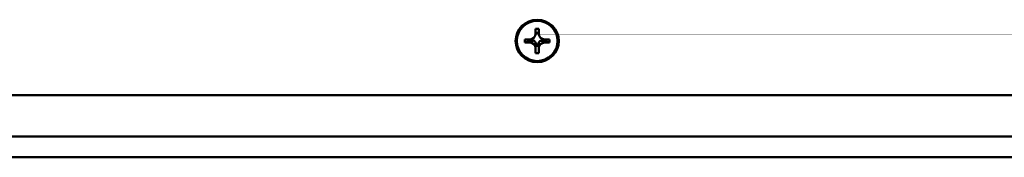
# Model space of a CAD drawing. Header units: inches. Extents: x 1.9 to 64.4, y 1.6 to 69.2.
# Tile 5 of 256: x 46.4 to 51.9, y 3.3 to 4.1. Entities that reach past the tile are written whole.
import ezdxf

# ---------------------------------------------------------------- set-up
doc = ezdxf.new("R2010")
doc.units = ezdxf.units.IN
doc.header["$MEASUREMENT"] = 0
doc.layers.add('Visible (ANSI)', color=7, linetype='Continuous', lineweight=50)

msp = doc.modelspace()

# ---------------------------------------------------------------- linework, layer by layer
at = {"layer": 'Visible (ANSI)'}
for p, q in [((49.271, 3.9909), (49.271, 4.0179)), ((49.271, 4.0179), (49.289, 4.0179)), ((49.289, 4.0179), (49.289, 3.9909)), ((49.2115, 3.9419), (49.2115, 3.9595)), ((49.2115, 3.9595), (49.239, 3.9595)), ((49.2431, 3.9598), (49.2431, 3.9547)), ((49.2447, 3.96), (49.2447, 3.9594)), ((49.2675, 3.9767), (49.271, 3.9834)), ((49.2731, 3.9876), (49.271, 3.9876)), ((49.2851, 3.9959), (49.2749, 3.9959)), ((49.289, 3.9876), (49.2868, 3.9876)), ((49.2924, 3.9767), (49.289, 3.9834)), ((49.3153, 3.9594), (49.3153, 3.96)), ((49.3168, 3.9547), (49.3168, 3.9598)), ((49.321, 3.9595), (49.3485, 3.9595)), ((49.3485, 3.9595), (49.3485, 3.9419)), ((49.2549, 3.9542), (49.2115, 3.9419)), ((49.239, 3.9419), (49.2115, 3.9419)), ((49.2549, 3.9563), (49.2549, 3.9542)), ((49.2549, 3.9542), (49.2589, 3.9542)), ((49.271, 3.9384), (49.2731, 3.9384)), ((49.271, 3.8834), (49.271, 3.9104)), ((49.2749, 3.9235), (49.2851, 3.9235)), ((49.2762, 3.9284), (49.2837, 3.9284)), ((49.2868, 3.9384), (49.289, 3.9384)), ((49.289, 3.9104), (49.289, 3.8834)), ((49.3011, 3.9542), (49.305, 3.9542)), ((49.305, 3.9542), (49.305, 3.9563)), ((49.3485, 3.9419), (49.305, 3.9542)), ((49.3485, 3.9419), (49.321, 3.9419)), ((49.289, 3.8834), (49.271, 3.8834)), ((58.875, 3.652), (21.685, 3.652)), ((59.1732, 3.4262), (21.3868, 3.4262)), ((59.1732, 3.3111), (21.3868, 3.3111))]:
    msp.add_line(p, q, dxfattribs=at)
for major_axis in [(0.119, 0), (0.1125, 0)]:
    msp.add_ellipse((49.28, 3.9507), major_axis=major_axis, ratio=0.981793, dxfattribs=at)
for centre, major_axis, ratio, start_param, end_param in [((49.239, 3.9909), (0.032, 0), 0.981793, 4.712389, 6.283185), ((49.239, 3.9228), (0.0377, 0), 0.981793, 1.133723, 1.419331), ((49.239, 4.0033), (0.0377, 0), 0.981793, 5.846112, 6.081241), ((49.239, 3.9955), (0.0359, 0), 0.703715, 5.968442, 6.299729), ((49.321, 4.0033), (-0.0377, 0), 0.981793, 0.201944, 0.437073), ((49.321, 3.9955), (-0.0359, 0), 0.703715, 6.266642, 6.597929), ((49.321, 3.9909), (-0.032, 0), 0.981793, 0, 1.570796), ((49.321, 3.9228), (0.0377, 0), 0.981793, 1.722262, 2.007869), ((49.239, 3.9104), (0.032, 0), 0.981793, 0, 1.570796), ((49.2437, 3.9196), (0.0285, 0.0299), 0.749568, 0.588916, 0.920203), ((49.239, 3.9228), (0.0377, 0), 0.981793, 0.556493, 1.014303), ((49.239, 3.9228), (0.0377, 0), 0.981793, 0.151466, 0.437073), ((49.239, 3.9243), (0, 0.0459), 0.783144, 4.695846, 5.027133), ((49.321, 3.9228), (-0.0377, 0), 0.981793, 5.846112, 6.13172), ((49.321, 3.9243), (0, -0.0459), 0.783144, 4.397645, 4.728932), ((49.321, 3.9228), (0.0377, 0), 0.981793, 2.127289, 2.5851), ((49.321, 3.9104), (-0.032, 0), 0.981793, 4.712389, 6.283185), ((49.3162, 3.9196), (-0.0285, 0.0299), 0.749568, 5.362983, 5.69427)]:
    msp.add_ellipse(centre, major_axis=major_axis, ratio=ratio, start_param=start_param, end_param=end_param, dxfattribs=at)
for points in [[(49.2431, 3.9547), (49.2439, 3.957), (49.2447, 3.9594)], [(49.3168, 3.9547), (49.3161, 3.957), (49.3153, 3.9594)], [(49.2749, 3.9235), (49.2756, 3.9259), (49.2762, 3.9284)], [(49.2851, 3.9235), (49.2844, 3.9259), (49.2837, 3.9284)]]:
    msp.add_open_spline(points, degree=2, dxfattribs=at)
for points, weights in [([(49.271, 3.9834), (49.271, 3.9834), (49.271, 3.9909)], [1.01222273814, 1.03612392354, 1]), ([(49.289, 3.9909), (49.289, 3.9834), (49.289, 3.9834)], [1, 1.03612392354, 1.01222273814]), ([(49.2589, 3.9542), (49.2481, 3.9419), (49.239, 3.9419)], [1, 1.0434797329, 1]), ([(49.271, 3.9104), (49.271, 3.9194), (49.271, 3.9423)], [1, 1.0434797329, 1]), ([(49.289, 3.9423), (49.289, 3.9194), (49.289, 3.9104)], [1, 1.0434797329, 1]), ([(49.321, 3.9419), (49.3118, 3.9419), (49.3011, 3.9542)], [1, 1.0434797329, 1])]:
    msp.add_rational_spline(points, weights, degree=2, dxfattribs=at)

doc.saveas('drawing.dxf')
